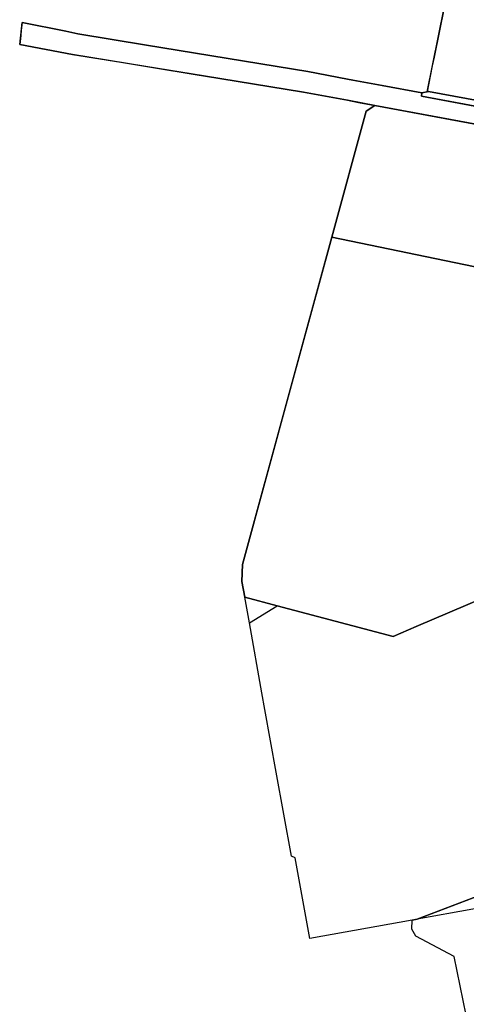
# Model space of a CAD drawing. Header units: metres. Extents: x 339653 to 341672, y 5744753 to 5747397.
# Tile 126 of 256: x 339653 to 339908, y 5745968 to 5746530. Entities that reach past the tile are written whole.
import ezdxf

# ---------------------------------------------------------------- set-up
doc = ezdxf.new("R2010")
doc.units = ezdxf.units.M
doc.header["$LTSCALE"] = 0.03
doc.layers.add('B-Flurstück', color=83, linetype='Continuous')
for name, color, linetype, lineweight in [('Flurstücke_Grenzpunkte', 7, 'Continuous', 25), ('Gewässer', 7, 'Continuous', 25), ('Vegetation', 7, 'Continuous', 25), ('Verkehr', 7, 'Continuous', 25)]:
    doc.layers.add(name, color=color, linetype=linetype, lineweight=lineweight)

msp = doc.modelspace()

# ---------------------------------------------------------------- linework, layer by layer
at = {"layer": 'B-Flurstück', "color": 83}
for points in [[(339885.906, 5746489.242, 0), (339953.023, 5746476.739, 0), (339958.526, 5746475.715, 0), (340028.588, 5746462.661, 0), (340033.351, 5746461.774, 0), (340034.062, 5746461.295, 0), (340036.301, 5746469.32, 0), (340053.707, 5746531.7, 0), (340055.54, 5746538.267, 0), (340055.918, 5746539.622, 0), (339974.829, 5746561.663, 0), (339994.943, 5746667.724, 0), (339993.136, 5746677.274, 0), (339924.693, 5746683.682, 0), (339918.379, 5746652.652, 0), (339917.258, 5746647.142, 0), (339894.845, 5746536.999, 0), (339889.113, 5746508.832, 0), (339888.097, 5746503.835, 0), (339885.087, 5746489.045, 0), (339885.906, 5746489.242, 0)], [(340027.947, 5746459.221, 0), (339881.837, 5746486.439, 0), (339882.197, 5746488.373, 0), (339859.473, 5746492.6, 0), (339853.148, 5746493.779, 0), (339847.893, 5746494.759, 0), (339839.787, 5746496.271, 0), (339817.001, 5746500.506, 0), (339725.049, 5746515.636, 0), (339685.813, 5746522.093, 0), (339678.9, 5746523.511, 0), (339653.995, 5746528.621, 0), (339653.498, 5746524.087, 0), (339653.179, 5746521.176, 0), (339652.611, 5746515.988, 0)], [(339652.611, 5746515.988, 0), (339682.705, 5746510.361, 0), (339710.287, 5746505.847, 0), (339726.241, 5746503.236, 0), (339755.117, 5746498.511, 0), (339757.596, 5746498.105, 0), (339814.594, 5746488.775, 0), (339839.625, 5746484.138, 0), (339846.045, 5746482.936, 0), (339855.298, 5746481.203, 0), (339936.471, 5746466.053, 0)], [(339881.837, 5746486.439, 0), (340027.947, 5746459.221, 0), (340033.214, 5746458.24, 0), (340034.062, 5746461.295, 0), (340033.351, 5746461.774, 0), (340028.588, 5746462.661, 0), (339958.526, 5746475.715, 0), (339953.023, 5746476.739, 0), (339885.906, 5746489.242, 0), (339885.087, 5746489.045, 0), (339883.025, 5746488.567, 0), (339882.197, 5746488.373, 0), (339881.837, 5746486.439, 0)], [(339936.471, 5746466.053, 0), (339855.298, 5746481.203, 0), (339850.321, 5746478.013, 0), (339830.163, 5746403.996, 0), (339807.606, 5746321.171, 0), (339779.845, 5746219.236, 0), (339779.43, 5746209.474, 0)], [(339779.43, 5746209.474, 0), (339781.018, 5746200.67, 0), (339799.649, 5746195.727, 0), (339865.794, 5746178.177, 0), (339878.885, 5746183.762, 0), (339966.06, 5746220.946, 0)]]:
    msp.add_polyline3d(points, dxfattribs=at)
at = {"layer": 'Flurstücke_Grenzpunkte', "color": 83}
for points in [[(339885.906, 5746489.242), (339885.087, 5746489.045), (339894.845, 5746536.999), (339924.693, 5746683.682), (339993.136, 5746677.274), (339993.625, 5746674.689), (339994.943, 5746667.724), (339974.829, 5746561.663), (340055.918, 5746539.622), (340036.301, 5746469.32), (340034.062, 5746461.295), (340033.351, 5746461.774), (339958.526, 5746475.715), (339953.023, 5746476.739)], [(339652.611, 5746515.988), (339653.995, 5746528.621), (339678.9, 5746523.511), (339685.813, 5746522.093), (339725.049, 5746515.636), (339817.001, 5746500.506), (339839.787, 5746496.271), (339859.473, 5746492.6), (339882.197, 5746488.373), (339881.837, 5746486.439), (340033.214, 5746458.24), (340030.481, 5746448.389), (339993.134, 5746455.514), (339975.814, 5746458.731), (339951.542, 5746463.24), (339938.307, 5746465.71), (339855.298, 5746481.203), (339839.625, 5746484.138), (339814.594, 5746488.775), (339757.596, 5746498.105), (339724.519, 5746503.518), (339682.705, 5746510.361)], [(339881.837, 5746486.439), (339882.197, 5746488.373), (339883.025, 5746488.567), (339885.087, 5746489.045), (339885.906, 5746489.242), (339953.023, 5746476.739), (339958.526, 5746475.715), (340033.351, 5746461.774), (340034.062, 5746461.295), (340033.214, 5746458.24)], [(339779.43, 5746209.474), (339779.845, 5746219.236), (339830.717, 5746406.029), (339850.321, 5746478.013), (339855.298, 5746481.203), (339938.307, 5746465.71), (339951.542, 5746463.24), (339975.814, 5746458.731), (339962.86, 5746406.674), (339979.438, 5746402.475), (339993.134, 5746455.514), (340030.481, 5746448.389), (340008.852, 5746369.03), (339968.787, 5746222.028), (339966.06, 5746220.946), (339878.885, 5746183.762), (339865.794, 5746178.177), (339799.649, 5746195.727), (339781.018, 5746200.67)]]:
    msp.add_lwpolyline(points, close=True, dxfattribs=at)
msp.add_lwpolyline([(339943.068, 5746028.245), (339879.425, 5746016.805), (339876.604, 5746016.297), (339818.218, 5746005.802), (339809.901, 5746051.818), (339807.706, 5746052.709), (339799.018, 5746100.755), (339792.546, 5746136.544), (339790.838, 5746146.053), (339783.682, 5746185.848), (339781.018, 5746200.67), (339799.649, 5746195.727), (339865.794, 5746178.177), (339878.885, 5746183.762), (339966.06, 5746220.946)], dxfattribs=at)
at = {"layer": 'Gewässer', "color": 83}
msp.add_lwpolyline([(339881.837, 5746486.439), (339882.197, 5746488.373), (339883.025, 5746488.567), (339885.087, 5746489.045), (339885.906, 5746489.242), (339953.023, 5746476.739), (339958.526, 5746475.715), (340033.351, 5746461.774), (340034.062, 5746461.295), (340033.214, 5746458.24)], close=True, dxfattribs=at)
at = {"layer": 'Vegetation', "color": 83}
for points in [[(339924.693, 5746683.682), (339993.136, 5746677.274), (339993.625, 5746674.689), (340013.298, 5746671.794), (340041.539, 5746668.094), (340053.748, 5746695.947), (340069.368, 5746698.818), (340068.29, 5746705.541), (340086.078, 5746710.05), (340093.797, 5746710.539), (340103.801, 5746711.224), (340055.918, 5746539.622), (340036.301, 5746469.32), (340011.362, 5746476.749), (339986.852, 5746484.03), (339956.226, 5746497.567), (339953.526, 5746481.587), (339953.023, 5746476.739), (339885.906, 5746489.242), (339885.087, 5746489.045), (339894.845, 5746536.999)], [(339855.298, 5746481.203), (339938.307, 5746465.71), (339933.722, 5746448.866), (339933.33, 5746448.93), (339927.396, 5746450.096), (339914.852, 5746397.253), (339919.385, 5746396.197), (339945.634, 5746390.084), (339946.254, 5746393.192), (339946.333, 5746393.687), (339975.451, 5746386.788), (339979.438, 5746402.475), (339993.134, 5746455.514), (340030.481, 5746448.389), (340008.852, 5746369.03), (339972.838, 5746376.511), (339917.173, 5746388.072), (339830.717, 5746406.029), (339850.321, 5746478.013)]]:
    msp.add_lwpolyline(points, close=True, dxfattribs=at)
for points in [[(339927.309, 5746035.079), (339879.425, 5746016.805), (339876.604, 5746016.297), (339818.218, 5746005.802), (339809.901, 5746051.818), (339807.706, 5746052.709), (339799.018, 5746100.755), (339792.546, 5746136.544), (339790.838, 5746146.053), (339783.682, 5746185.848), (339799.649, 5746195.727), (339781.018, 5746200.67), (339779.43, 5746209.474), (339779.845, 5746219.236), (339830.717, 5746406.029), (339917.173, 5746388.072)], [(339907.355, 5745962.097), (339900.492, 5745995.58), (339878.62, 5746007.064), (339876.431, 5746011.171), (339876.604, 5746016.297), (339879.425, 5746016.805), (339927.309, 5746035.079), (339974.642, 5746053.046), (339998.017, 5746012.769), (340019.349, 5745975.018), (340035.114, 5745990.144), (340056.174, 5746001.556), (340063.393, 5746005.092), (340065.257, 5746016.335), (340082.713, 5746025.029), (340083.719, 5746020.235), (340081.105, 5746000.842), (340075.133, 5745956.572)]]:
    msp.add_lwpolyline(points, dxfattribs=at)
at = {"layer": 'Verkehr', "color": 83}
msp.add_lwpolyline([(339652.611, 5746515.988), (339653.995, 5746528.621), (339678.9, 5746523.511), (339685.813, 5746522.093), (339725.049, 5746515.636), (339817.001, 5746500.506), (339839.787, 5746496.271), (339859.473, 5746492.6), (339882.197, 5746488.373), (339881.837, 5746486.439), (340033.214, 5746458.24), (340030.481, 5746448.389), (339993.134, 5746455.514), (339975.814, 5746458.731), (339951.542, 5746463.24), (339938.307, 5746465.71), (339855.298, 5746481.203), (339839.625, 5746484.138), (339814.594, 5746488.775), (339757.596, 5746498.105), (339724.519, 5746503.518), (339682.705, 5746510.361)], close=True, dxfattribs=at)

doc.saveas('drawing.dxf')
